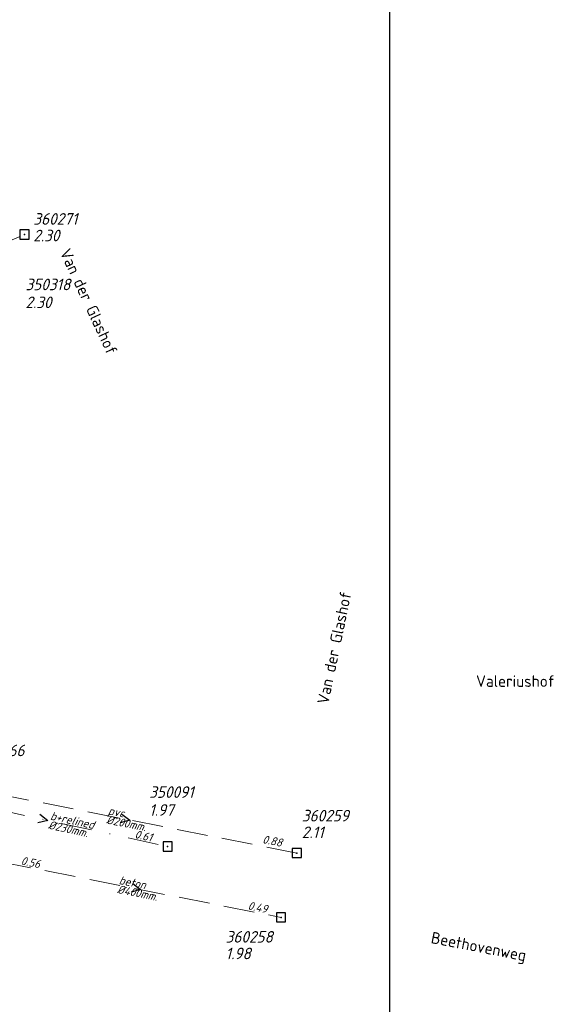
# Model space of a CAD drawing. Header units: metres. Extents: x 152202 to 157341, y 461610 to 468701.
# Tile 136 of 238: x 155890 to 155977, y 462629 to 462789. Entities that reach past the tile are written whole.
import ezdxf
from ezdxf.enums import TextEntityAlignment as Align

# ---------------------------------------------------------------- set-up
doc = ezdxf.new("R2010")
doc.units = ezdxf.units.M
doc.header["$PDMODE"] = 64
doc.header["$PDSIZE"] = 1.5
doc.linetypes.add('RI-HWA', pattern=[7.4, 5, -2.4])
doc.linetypes.add('RI-VWA', pattern=[11, 5, -3, 0, -3])
doc.layers.get('0').update_dxf_attribs({"linetype": 'CONTINUOUS'})
doc.layers.get('DEFPOINTS').update_dxf_attribs({"linetype": 'CONTINUOUS'})
for name, color, linetype, lineweight in [('B-OI-RI-HWA-BOB-T18', 150, 'CONTINUOUS', 18), ('B-OI-RI-HWA-MATERIAAL-T18', 150, 'CONTINUOUS', 18), ('B-OI-RI-HWA-PUTDEKSELHOOGTE-T25', 150, 'CONTINUOUS', 25), ('B-OI-RI-HWA-PUTNUMMER-T25', 150, 'CONTINUOUS', 25), ('B-OI-RI-HWA_DIAMETER-T18', 150, 'CONTINUOUS', 18), ('B-OI-RI-HWA_RIOOLPUT-S', 150, 'CONTINUOUS', 25), ('B-OI-RI-HWA_TRANSPORTLEIDING-G', 150, 'RI-HWA', 18), ('B-OI-RI-STROOMRICHTING-S', 252, 'CONTINUOUS', 25), ('B-OI-RI-VWA-BOB-T18', 34, 'CONTINUOUS', 18), ('B-OI-RI-VWA-DIAMETER-T18', 34, 'CONTINUOUS', 18), ('B-OI-RI-VWA-MATERIAAL-T18', 34, 'CONTINUOUS', 18), ('B-OI-RI-VWA_PUTDEKSELHOOGTE-T25', 34, 'CONTINUOUS', 25), ('B-OI-RI-VWA_PUTNUMMER-T25', 34, 'CONTINUOUS', 25), ('B-OI-RI-VWA_RIOOLPUT-S', 34, 'CONTINUOUS', 25), ('B-OI-RI-VWA_TRANSPORTLEIDING-G', 34, 'RI-VWA', 18), ('B-RO-OG-TOPOGRAFIE-T18', 2, 'CONTINUOUS', 18)]:
    doc.layers.add(name, color=color, linetype=linetype, lineweight=lineweight)
doc.styles.add('NLCS-ISO-M200-T18', font='NLCS-ISO.ttf', dxfattribs={"height": 360})
doc.styles.add('NLCS-ISO-M750-T18_CURSIEF', font='NLCS-ISO.ttf', dxfattribs={"oblique": 15, "height": 1.35})
doc.styles.add('NLCS-ISO-M750-T25_CURSIEF', font='NLCS-ISO.ttf', dxfattribs={"oblique": 15, "height": 1.875})

# ---------------------------------------------------------------- blocks, each defined once
blk = doc.blocks.new('ACMAP_ANN_TEMPLATE_hwa-diam')
at = {"style": 'NLCS-ISO-M750-T18_CURSIEF', "oblique": 15}
blk.add_attdef('hwa-diam', (-3.7, -1.3), '', height=1.35, dxfattribs=at)
blk = doc.blocks.new('ACMAP_ANN_TEMPLATE_hwa-materiaal')
at = {"style": 'NLCS-ISO-M750-T18_CURSIEF', "oblique": 15}
blk.add_attdef('hwa-mat', (-3.7, 0.2), '', height=1.35, dxfattribs=at)
blk = doc.blocks.new('ACMAP_ANN_TEMPLATE_hwa-nap-l')
at = {"style": 'NLCS-ISO-M750-T18_CURSIEF', "oblique": 15}
blk.add_attdef('hwa-nap-l', (3.3, 0.2), '', height=1.35, dxfattribs=at)
blk = doc.blocks.new('ACMAP_ANN_TEMPLATE_hwa-nap-r')
at = {"style": 'NLCS-ISO-M750-T18_CURSIEF', "oblique": 15}
blk.add_attdef('hwa-nap-r', (-5.6, 0.2), '', height=1.35, dxfattribs=at)
blk = doc.blocks.new('ACMAP_ANN_TEMPLATE_vwa-diam')
at = {"style": 'NLCS-ISO-M750-T18_CURSIEF', "oblique": 15}
blk.add_attdef('vwa-diam', (0.3, -1.3), '', height=1.35, dxfattribs=at)
blk = doc.blocks.new('ACMAP_ANN_TEMPLATE_vwa-materiaal')
at = {"style": 'NLCS-ISO-M750-T18_CURSIEF', "oblique": 15}
blk.add_attdef('vwa-mat', (0.3, 0.2), '', height=1.35, dxfattribs=at)
blk = doc.blocks.new('ACMAP_ANN_TEMPLATE_vwa-nap-r')
at = {"style": 'NLCS-ISO-M750-T18_CURSIEF', "oblique": 15}
blk.add_attdef('vwa-nap-r', (-5.6, 0.2), '', height=1.35, dxfattribs=at)
blk = doc.blocks.new('ACMAP_ANN_TEMPLATE_hwa-puth')
at = {"color": 0, "linetype": 'ByBlock', "style": 'NLCS-ISO-M750-T25_CURSIEF', "oblique": 15}
blk.add_attdef('hwa-puth', (-9, -6.8), '', height=1.88, dxfattribs=at)
blk = doc.blocks.new('ACMAP_ANN_TEMPLATE_hwa-putnr')
at = {"color": 0, "linetype": 'ByBlock', "style": 'NLCS-ISO-M750-T25_CURSIEF', "oblique": 15}
blk.add_attdef('hwa-putnr', (-9, -4.1), '', height=1.88, dxfattribs=at)
blk = doc.blocks.new('ACMAP_ANN_TEMPLATE_vwa-puth')
at = {"style": 'NLCS-ISO-M750-T25_CURSIEF', "oblique": 15}
blk.add_attdef('vwa-puth', (-3, 5), '', height=1.88, dxfattribs=at)
blk = doc.blocks.new('ACMAP_ANN_TEMPLATE_vwa-putnr')
at = {"style": 'NLCS-ISO-M750-T25_CURSIEF', "oblique": 15}
blk.add_attdef('vaw-putnr', (-3, 7.9), '', height=1.88, dxfattribs=at)

msp = doc.modelspace()

# ---------------------------------------------------------------- linework, layer by layer
at = {"layer": 'B-OI-RI-HWA_RIOOLPUT-S', "transparency": 33554623}
for p in [(155890.59, 462754.39), (155934.8, 462654), (155932.22, 462643.55)]:
    msp.add_point(p, dxfattribs=at)
at = {"layer": 'B-OI-RI-HWA_TRANSPORTLEIDING-G', "transparency": 33554623}
for p, q in [((155857.81, 462740.63), (155890.59, 462754.39)), ((155934.8, 462654), (155880.54, 462664.7)), ((155886.65, 462652.57), (155932.22, 462643.55))]:
    msp.add_line(p, q, dxfattribs=at)
at = {"layer": 'B-OI-RI-STROOMRICHTING-S', "transparency": 33554623}
for points in [[(155893.09, 462660.31), (155894.35, 462659.29), (155892.78, 462658.9)], [(155906.4, 462660.33), (155907.67, 462659.35), (155906.12, 462658.92)], [(155908.16, 462649.05), (155909.43, 462648.06), (155907.88, 462647.63)]]:
    msp.add_lwpolyline(points, dxfattribs=at)
at = {"layer": 'B-OI-RI-VWA_RIOOLPUT-S', "transparency": 33554623}
msp.add_point((155913.82, 462655.05), dxfattribs=at)
at = {"layer": 'B-OI-RI-VWA_TRANSPORTLEIDING-G', "transparency": 33554623}
msp.add_line((155874.87, 462663.54), (155913.82, 462655.05), dxfattribs=at)
at = {"layer": 'DEFPOINTS', "flags": 128}
msp.add_lwpolyline([(155949.863, 462800.699), (155892.962, 462800.401), (155735.462, 462800.401), (155585.462, 462800.401), (155585.462, 462623.4), (155585.462, 462534.725), (155949.863, 462534.725)], close=True, dxfattribs=at)

# ---------------------------------------------------------------- block references
at = {"layer": 'B-OI-RI-HWA-BOB-T18', "transparency": 33554623}
ref = msp.add_blockref('ACMAP_ANN_TEMPLATE_hwa-nap-l', (155925.858, 462656.053), dxfattribs=dict(at, rotation=348.8444813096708))
ref.add_attrib('hwa-nap-l', '0.88', (155929.135, 462655.611), dxfattribs={"layer": '0', "color": 0, "linetype": 'ByBlock', "height": 1.35, "rotation": 348.84448, "style": 'NLCS-ISO-M750-T18_CURSIEF', "oblique": 15})
ref = msp.add_blockref('ACMAP_ANN_TEMPLATE_hwa-nap-l', (155886.65, 462652.57), dxfattribs=dict(at, rotation=348.8037542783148))
ref.add_attrib('hwa-nap-l', '0.56', (155889.926, 462652.125), dxfattribs={"layer": '0', "color": 0, "linetype": 'ByBlock', "height": 1.35, "rotation": 348.80375, "style": 'NLCS-ISO-M750-T18_CURSIEF', "oblique": 15})
ref = msp.add_blockref('ACMAP_ANN_TEMPLATE_hwa-nap-r', (155932.22, 462643.55), dxfattribs=dict(at, rotation=348.8037542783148))
ref.add_attrib('hwa-nap-r', '0.49', (155926.765, 462644.834), dxfattribs={"layer": '0', "color": 0, "linetype": 'ByBlock', "height": 1.35, "rotation": 348.80375, "style": 'NLCS-ISO-M750-T18_CURSIEF', "oblique": 15})
at = {"layer": 'B-OI-RI-HWA-MATERIAAL-T18', "transparency": 33554623}
ref = msp.add_blockref('ACMAP_ANN_TEMPLATE_hwa-materiaal', (155907.67, 462659.35), dxfattribs=dict(at, rotation=348.8444813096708))
ref.add_attrib('hwa-mat', 'pvc', (155904.079, 462660.262), dxfattribs={"layer": '0', "color": 0, "linetype": 'ByBlock', "height": 1.35, "rotation": 348.84448, "style": 'NLCS-ISO-M750-T18_CURSIEF', "oblique": 15})
ref = msp.add_blockref('ACMAP_ANN_TEMPLATE_hwa-materiaal', (155909.435, 462648.06), dxfattribs=dict(at, rotation=348.8037542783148))
ref.add_attrib('hwa-mat', 'beton', (155905.844, 462648.975), dxfattribs={"layer": '0', "color": 0, "linetype": 'ByBlock', "height": 1.35, "rotation": 348.80375, "style": 'NLCS-ISO-M750-T18_CURSIEF', "oblique": 15})
at = {"layer": 'B-OI-RI-HWA-PUTDEKSELHOOGTE-T25', "transparency": 33554623}
for p, values in [((155901.017, 462760.097), {'hwa-puth': '2.30'}), ((155944.595, 462663.223), {'hwa-puth': '2.11'}), ((155932.22, 462643.55), {'hwa-puth': '1.98'})]:
    msp.add_blockref('ACMAP_ANN_TEMPLATE_hwa-puth', p, dxfattribs=at).add_auto_attribs(values)
at = {"layer": 'B-OI-RI-HWA-PUTNUMMER-T25', "transparency": 33554623}
for p, values in [((155901.017, 462760.097), {'hwa-putnr': '360271'}), ((155891.968, 462673.81), {'hwa-putnr': '360266'}), ((155944.595, 462663.223), {'hwa-putnr': '360259'}), ((155932.22, 462643.55), {'hwa-putnr': '360258'})]:
    msp.add_blockref('ACMAP_ANN_TEMPLATE_hwa-putnr', p, dxfattribs=at).add_auto_attribs(values)
at = {"layer": 'B-OI-RI-HWA_DIAMETER-T18', "transparency": 33554623}
ref = msp.add_blockref('ACMAP_ANN_TEMPLATE_hwa-diam', (155907.67, 462659.35), dxfattribs=dict(at, rotation=348.8444813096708))
ref.add_attrib('hwa-diam', '%%c200mm.', (155903.788, 462658.79), dxfattribs={"layer": '0', "color": 0, "linetype": 'ByBlock', "height": 1.35, "rotation": 348.84448, "style": 'NLCS-ISO-M750-T18_CURSIEF', "oblique": 15})
ref = msp.add_blockref('ACMAP_ANN_TEMPLATE_hwa-diam', (155909.435, 462648.06), dxfattribs=dict(at, rotation=348.8037542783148))
ref.add_attrib('hwa-diam', '%%c400mm.', (155905.553, 462647.503), dxfattribs={"layer": '0', "color": 0, "linetype": 'ByBlock', "height": 1.35, "rotation": 348.80375, "style": 'NLCS-ISO-M750-T18_CURSIEF', "oblique": 15})
at = {"layer": 'B-OI-RI-VWA-BOB-T18', "transparency": 33554623}
ref = msp.add_blockref('ACMAP_ANN_TEMPLATE_vwa-nap-r', (155913.82, 462655.05), dxfattribs=dict(at, rotation=347.7034733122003))
ref.add_attrib('vwa-nap-r', '0.61', (155908.391, 462656.438), dxfattribs={"layer": '0', "color": 0, "linetype": 'ByBlock', "height": 1.35, "rotation": 347.70347, "style": 'NLCS-ISO-M750-T18_CURSIEF', "oblique": 15})
at = {"layer": 'B-OI-RI-VWA-DIAMETER-T18', "transparency": 33554623}
ref = msp.add_blockref('ACMAP_ANN_TEMPLATE_vwa-diam', (155894.345, 462659.295), dxfattribs=dict(at, rotation=347.7034733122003))
ref.add_attrib('vwa-diam', '%%c230mm.', (155894.361, 462657.961), dxfattribs={"layer": '0', "color": 0, "linetype": 'ByBlock', "height": 1.35, "rotation": 347.70347, "style": 'NLCS-ISO-M750-T18_CURSIEF', "oblique": 15})
at = {"layer": 'B-OI-RI-VWA-MATERIAAL-T18', "transparency": 33554623}
ref = msp.add_blockref('ACMAP_ANN_TEMPLATE_vwa-materiaal', (155894.345, 462659.295), dxfattribs=dict(at, rotation=347.7034733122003))
ref.add_attrib('vwa-mat', 'b+relined', (155894.681, 462659.427), dxfattribs={"layer": '0', "color": 0, "linetype": 'ByBlock', "height": 1.35, "rotation": 347.70347, "style": 'NLCS-ISO-M750-T18_CURSIEF', "oblique": 15})
at = {"layer": 'B-OI-RI-VWA_PUTDEKSELHOOGTE-T25', "transparency": 33554623}
ref = msp.add_blockref('ACMAP_ANN_TEMPLATE_vwa-puth', (155893.744, 462737.455), dxfattribs=at)
ref.add_attrib('vwa-puth', '2.30', (155890.744, 462742.455), dxfattribs={"layer": '0', "color": 0, "linetype": 'ByBlock', "height": 1.875, "style": 'NLCS-ISO-M750-T25_CURSIEF', "oblique": 15})
ref = msp.add_blockref('ACMAP_ANN_TEMPLATE_vwa-puth', (155913.82, 462655.05), dxfattribs=at)
ref.add_attrib('vwa-puth', '1.97', (155910.82, 462660.05), dxfattribs={"layer": '0', "color": 0, "linetype": 'ByBlock', "height": 1.875, "style": 'NLCS-ISO-M750-T25_CURSIEF', "oblique": 15})
at = {"layer": 'B-OI-RI-VWA_PUTNUMMER-T25', "transparency": 33554623}
ref = msp.add_blockref('ACMAP_ANN_TEMPLATE_vwa-putnr', (155893.744, 462737.455), dxfattribs=at)
ref.add_attrib('vaw-putnr', '350318', (155890.744, 462745.355), dxfattribs={"layer": '0', "color": 0, "linetype": 'ByBlock', "height": 1.875, "style": 'NLCS-ISO-M750-T25_CURSIEF', "oblique": 15})
ref = msp.add_blockref('ACMAP_ANN_TEMPLATE_vwa-putnr', (155913.82, 462655.05), dxfattribs=at)
ref.add_attrib('vaw-putnr', '350091', (155910.82, 462662.95), dxfattribs={"layer": '0', "color": 0, "linetype": 'ByBlock', "height": 1.875, "style": 'NLCS-ISO-M750-T25_CURSIEF', "oblique": 15})

# ---------------------------------------------------------------- texts
at = {"layer": 'B-RO-OG-TOPOGRAFIE-T18', "style": 'NLCS-ISO-M200-T18'}
for s, rotation, p in [('Van der Glashof', 294.8, (155901.019, 462743.505)), ('Van der Glashof', 78.2, (155940.856, 462687.309)), ('Beethovenweg', 349, (155964.261, 462638.546))]:
    msp.add_text(s, height=1.875, rotation=rotation, dxfattribs=at).set_placement(p, align=Align.MIDDLE)
msp.add_text('Valeriushof', height=1.875, dxfattribs=at).set_placement((155970.264, 462681.908), align=Align.MIDDLE)

doc.saveas('drawing.dxf')
